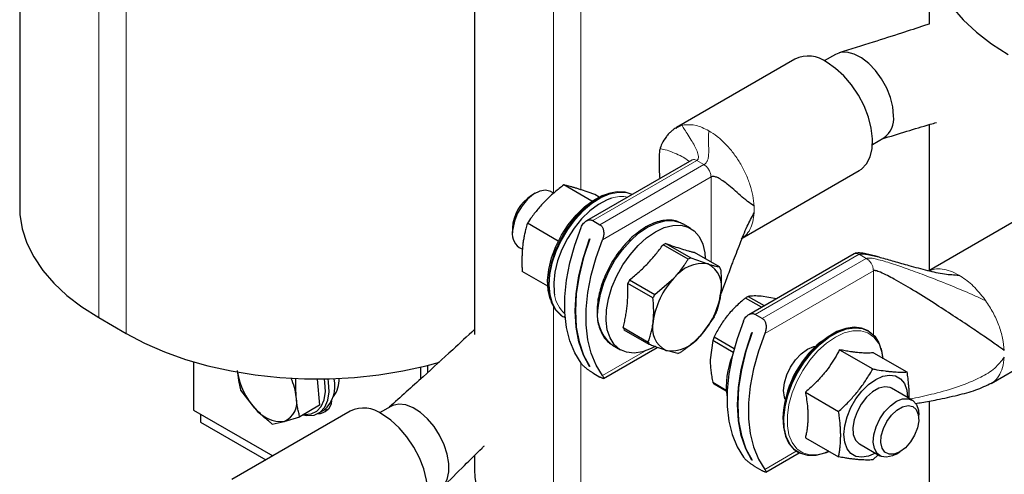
# Paper-space layout 'Blatt2' of a CAD drawing. Header units: millimetres. Extents: x 5 to 418, y 2 to 292.
# Tile 15 of 29: x 237 to 268, y 76 to 90. Entities that reach past the tile are written whole.
import ezdxf

# ---------------------------------------------------------------- set-up
doc = ezdxf.new("R2010")
doc.units = ezdxf.units.MM

psp = doc.layouts.new('Blatt2')

# ---------------------------------------------------------------- linework, layer by layer
at = {"color": 7, "linetype": 'Continuous', "lineweight": 25}
for p, q in [((251.1733, 100.7552), (251.1733, 80.4588)), ((237.0311, 94.7114), (237.0311, 84.4067)), ((265.3154, 92.5911), (265.3154, 90.1064)), ((262.3999, 89.1622), (262.0502, 88.9603)), ((261.1387, 89.0115), (257.4618, 86.8888)), ((265.3154, 86.9807), (265.3154, 82.4421)), ((257.4456, 86.8702), (257.4665, 86.8801)), ((263.5501, 86.3622), (263.8998, 86.564)), ((257.9326, 85.8774), (254.6535, 83.9844)), ((259.503, 83.4485), (263.1386, 85.5473)), ((253.064, 84.8438), (252.9462, 84.7758)), ((253.6415, 84.8487), (253.5641, 84.8934)), ((254.8288, 84.5965), (253.9507, 85.1034)), ((255.0518, 84.7268), (254.9217, 84.802)), ((268.9169, 84.5212), (265.3087, 82.4382)), ((253.7821, 83.3538), (252.8187, 83.9099)), ((254.8556, 83.9952), (255.0772, 83.8673)), ((252.357, 83.7552), (252.357, 83.6191)), ((257.897, 83.7546), (257.6488, 83.8979)), ((254.7559, 83.4267), (254.7573, 83.4259)), ((252.5642, 83.1613), (252.6642, 83.1036)), ((257.8165, 82.7954), (257.038, 83.2449)), ((257.1248, 83.2817), (257.9034, 82.8323)), ((258.7941, 82.5557), (258.0156, 83.0052)), ((257.9034, 82.8323), (258.4293, 82.6475)), ((262.9814, 82.9629), (259.7022, 81.0698)), ((253.4524, 81.9563), (252.6578, 82.415)), ((255.9996, 82.15), (256.7781, 81.7005)), ((256.7781, 81.7005), (257.3779, 82.2015)), ((256.7247, 81.5895), (255.9462, 82.0389)), ((258.8555, 81.7526), (258.9389, 81.9763)), ((255.0058, 81.455), (255.0011, 81.4012)), ((260.1006, 81.2998), (259.6016, 81.5879)), ((259.6892, 81.6384), (260.1882, 81.3504)), ((260.5636, 81.5671), (260.0951, 81.6415)), ((239.4914, 80.9778), (240.34, 80.488)), ((253.9237, 81.0139), (253.9494, 80.9991)), ((253.9968, 80.974), (253.9494, 80.9991)), ((258.6265, 80.9991), (258.1879, 80.4051)), ((260.1259, 80.9527), (259.9044, 81.0806)), ((267.2398, 78.9344), (270.9167, 81.057)), ((255.7985, 80.6675), (256.577, 80.218)), ((256.6105, 80.1438), (255.832, 80.5933)), ((263.4239, 80.5639), (263.3983, 80.5788)), ((258.5847, 80.2645), (258.5041, 79.6623)), ((259.2189, 79.8984), (258.5847, 80.2645)), ((258.6285, 80.3774), (259.2505, 80.0184)), ((259.8046, 80.5122), (259.8061, 80.5114)), ((255.1883, 79.0896), (256.8574, 80.0531)), ((255.469, 80.1219), (255.7172, 79.9786)), ((257.5012, 79.8673), (257.1364, 79.959)), ((262.5268, 79.979), (263.5579, 79.3837)), ((263.5874, 79.8841), (264.6186, 79.2888)), ((242.4401, 79.6039), (242.4401, 78.0987)), ((249.5111, 79.0822), (249.5111, 79.4409)), ((249.7233, 79.2752), (249.7233, 79.4939)), ((254.7565, 79.4587), (254.7559, 79.4584)), ((254.7573, 79.4575), (254.7559, 79.4584)), ((246.2801, 79.0677), (246.3528, 78.2522)), ((254.8556, 79.2592), (255.0772, 79.1313)), ((244.346, 78.1667), (243.9122, 78.7243)), ((258.5847, 78.967), (259.0014, 78.7265)), ((259.0036, 78.6882), (258.6285, 78.9047)), ((264.7835, 78.4166), (264.1483, 78.7833)), ((261.4661, 78.6595), (262.4973, 78.0642)), ((242.4401, 78.0987), (244.9004, 76.6783)), ((246.3528, 78.2522), (245.7399, 77.8984)), ((246.323, 78.0035), (246.4927, 78.1015)), ((248.5717, 78.2204), (248.222, 78.0185)), ((265.3154, 78.3832), (265.3154, 68.0786)), ((242.6522, 77.9762), (242.6522, 77.7312)), ((247.3106, 78.0697), (243.6336, 75.947)), ((245.2599, 77.7538), (245.7399, 77.8984)), ((264.9907, 77.8227), (264.9907, 77.9587)), ((242.6522, 77.7312), (244.6882, 76.5558)), ((244.8833, 77.669), (245.2599, 77.7538)), ((261.4661, 77.2452), (262.4973, 76.6499)), ((263.1484, 77.0512), (263.7836, 76.6845)), ((251.1733, 76.6908), (251.1733, 76.2427)), ((260.2371, 76.175), (261.2722, 76.7726)), ((261.2185, 76.8028), (261.2441, 76.788)), ((263.7295, 76.7157), (263.5579, 76.5551)), ((264.2837, 76.734), (264.4015, 76.8021)), ((259.8053, 76.5441), (259.8046, 76.5438)), ((259.8061, 76.543), (259.8046, 76.5438)), ((260.1259, 76.2168), (259.9044, 76.3447))]:
    psp.add_line(p, q, dxfattribs=at)
at = {"color": 7, "linetype": 'Continuous', "lineweight": 18}
for p, q in [((253.6336, 97.3263), (253.6336, 84.8533)), ((254.4821, 96.8365), (254.4821, 84.9549)), ((240.34, 96.0618), (240.34, 80.488)), ((239.4914, 95.5719), (239.4914, 80.9778)), ((257.6304, 86.9578), (257.6993, 86.9723)), ((257.4665, 86.8801), (257.6304, 86.9578)), ((254.8556, 83.9952), (258.0893, 85.8619)), ((258.0893, 85.8619), (258.0154, 85.8899)), ((258.3109, 85.734), (258.0893, 85.8619)), ((258.3109, 85.734), (255.0772, 83.8673)), ((255.1532, 83.3995), (258.5324, 85.3503)), ((258.5324, 82.7068), (258.5324, 85.3503)), ((259.9044, 81.0806), (263.138, 82.9474)), ((263.3596, 82.8195), (260.1259, 80.9527)), ((263.3596, 82.8195), (263.138, 82.9474)), ((263.4335, 82.7622), (263.3596, 82.8195)), ((260.2019, 80.4849), (263.5812, 82.4357)), ((263.5812, 80.4421), (263.5812, 82.4357)), ((267.0022, 81.6018), (267.0711, 81.5078)), ((253.6336, 81.3122), (253.6336, 72.8137)), ((256.4684, 79.9345), (255.1532, 79.1753)), ((254.4821, 79.5676), (254.4821, 73.2292)), ((261.181, 76.8259), (260.2019, 76.2607))]:
    psp.add_line(p, q, dxfattribs=at)
at = {"color": 7, "linetype": 'Continuous', "lineweight": 25, "flags": 128}
for points in [[(267.7757, 96.02), (267.253, 95.689), (266.7854, 95.3316), (266.377, 94.9508), (266.0311, 94.5498), (265.7509, 94.1322), (265.5385, 93.7014), (265.396, 93.2611), (265.3244, 92.8151), (265.3244, 92.3672), (265.396, 91.9212), (265.5385, 91.4809), (265.7509, 91.0501), (266.0311, 90.6324), (266.377, 90.2315), (266.7854, 89.8507), (267.253, 89.4932), (267.7757, 89.1622)], [(264.2105, 87.2508), (264.1857, 87.5284), (264.1124, 87.8217), (263.9942, 88.1169), (263.8365, 88.4002), (263.6466, 88.6584), (263.4336, 88.8795), (263.2072, 89.053), (262.9782, 89.1708), (262.7572, 89.2276), (262.5546, 89.2205), (262.3999, 89.1622)], [(263.1386, 85.5473), (263.2074, 85.5929), (263.3634, 85.7558), (263.4751, 85.9737), (263.5385, 86.2389), (263.5513, 86.5416), (263.513, 86.871), (263.4251, 87.2152), (263.2906, 87.5616), (263.1146, 87.8979), (262.9032, 88.2118), (262.6643, 88.4921), (262.4063, 88.7284), (262.1387, 88.9125)], [(253.5641, 84.8934), (253.5443, 84.904), (253.3864, 84.9402), (253.2047, 84.9087), (253.0125, 84.8119), (252.8241, 84.6569), (252.6536, 84.4552), (252.5135, 84.2217), (252.4142, 83.9739), (252.3631, 83.73)], [(253.5373, 81.5377), (253.53, 81.5575), (253.4647, 81.8307), (253.4501, 82.1415), (253.4864, 82.4796), (253.5727, 82.8332), (253.7058, 83.1905), (253.8812, 83.5392), (254.0931, 83.8674), (254.3341, 84.1641), (254.5961, 84.419), (254.8701, 84.6235), (255.1468, 84.7706), (255.4168, 84.8554), (255.4431, 84.8603)], [(256.0754, 84.8053), (255.8592, 84.8784), (255.6155, 84.8881), (255.3524, 84.834), (255.0784, 84.7178), (254.8024, 84.5432), (254.5331, 84.3159), (254.2793, 84.0431), (254.0491, 83.7337), (253.8499, 83.3975), (253.6881, 83.0454), (253.5689, 82.6886), (253.4961, 82.3388), (253.4722, 82.007), (253.4977, 81.704), (253.572, 81.4395), (253.6926, 81.222), (253.8557, 81.0585), (253.9237, 81.0139)], [(255.4378, 84.6912), (255.3033, 84.6415), (255.0321, 84.4973), (254.7636, 84.2969), (254.5068, 84.047), (254.2706, 83.7563), (254.063, 83.4346), (253.891, 83.0928), (253.7605, 82.7427), (253.676, 82.3961), (253.6404, 82.0648), (253.6548, 81.7601), (253.6679, 81.6801)], [(237.0311, 84.4067), (237.0401, 84.1828), (237.1117, 83.7368), (237.2543, 83.2965), (237.4666, 82.8657), (237.7469, 82.448), (238.0927, 82.0471), (238.5012, 81.6663), (238.9687, 81.3088), (239.4914, 80.9778)], [(255.0308, 81.3616), (255.0915, 81.708), (255.1994, 82.0641), (255.351, 82.4185), (255.5414, 82.7597), (255.7645, 83.0768), (256.0131, 83.3596), (256.2793, 83.599), (256.5545, 83.7874), (256.8298, 83.9186), (257.0964, 83.9885), (257.3457, 83.9948), (257.5698, 83.9373), (257.6488, 83.8979)], [(254.4885, 79.559), (254.2901, 79.881), (254.1387, 80.2546), (254.0366, 80.6743), (253.9851, 81.134), (253.9851, 81.627), (254.0366, 82.1461), (254.1387, 82.6838), (254.2901, 83.2321), (254.4885, 83.7832)], [(255.2789, 81.2184), (255.3397, 81.5647), (255.4476, 81.9208), (255.5992, 82.2752), (255.7896, 82.6164), (256.0127, 82.9335), (256.2613, 83.2163), (256.5275, 83.4558), (256.8027, 83.6441), (257.078, 83.7753), (257.3446, 83.8452), (257.5939, 83.8515), (257.818, 83.794), (258.0095, 83.6745), (258.1624, 83.497), (258.2718, 83.267), (258.334, 82.992), (258.3478, 82.8134)], [(254.7559, 79.4584), (254.5633, 79.8146), (254.4235, 80.2257), (254.3387, 80.6851), (254.3103, 81.1853), (254.3387, 81.7183), (254.4235, 82.2756), (254.5633, 82.8481), (254.7559, 83.4267)], [(254.7573, 83.4259), (254.5647, 82.8473), (254.4249, 82.2748), (254.3401, 81.7175), (254.3117, 81.1845), (254.3401, 80.6843), (254.4249, 80.2249), (254.5647, 79.8138), (254.7573, 79.4575)], [(255.1532, 79.1753), (254.9548, 79.4973), (254.8034, 79.8708), (254.7012, 80.2905), (254.6498, 80.7503), (254.6498, 81.2433), (254.7012, 81.7624), (254.8034, 82.3001), (254.9548, 82.8484), (255.1532, 83.3995)], [(256.7735, 80.0675), (256.6732, 80.016), (256.4012, 79.915), (256.1422, 79.8768), (255.9045, 79.9025), (255.6959, 79.9914), (255.523, 80.1405), (255.3914, 80.3451), (255.3052, 80.5986), (255.2673, 80.8928), (255.2789, 81.2184)], [(259.5373, 80.8686), (259.3389, 80.3176), (259.1875, 79.7692), (259.0853, 79.2315), (259.0338, 78.7124), (259.0338, 78.2194), (259.0853, 77.7597), (259.1875, 77.34), (259.3389, 76.9664), (259.5373, 76.6444)], [(263.3983, 80.5788), (263.2144, 80.6539), (262.9772, 80.6806), (262.7185, 80.6434), (262.4465, 80.5434), (262.1702, 80.3839), (261.8983, 80.1699), (261.6395, 79.9084), (261.4023, 79.6078), (261.1942, 79.2777), (261.0219, 78.9287), (260.8909, 78.5721), (260.8055, 78.2193), (260.7684, 77.8816), (260.7808, 77.57), (260.8423, 77.2944), (260.9509, 77.0636), (261.1032, 76.8852), (261.2185, 76.8028)], [(262.1965, 76.8236), (262.0588, 76.7656), (261.7924, 76.6967), (261.5434, 76.6914), (261.3198, 76.7499), (261.1288, 76.8704), (260.9766, 77.0488), (260.868, 77.2796), (260.8065, 77.5552), (260.7941, 77.8668), (260.8312, 78.2045), (260.9166, 78.5573), (261.0475, 78.9139), (261.2198, 79.2629), (261.428, 79.593), (261.6652, 79.8936), (261.9239, 80.1551), (262.1958, 80.3691), (262.4722, 80.5286), (262.7441, 80.6286), (263.0029, 80.6658), (263.2401, 80.6391), (263.4482, 80.5493), (263.6205, 80.3993), (263.7515, 80.1938), (263.8369, 79.9396), (263.871, 79.6996)], [(240.34, 80.488), (240.9134, 80.1862), (241.5325, 79.9163), (242.1922, 79.6805), (242.8867, 79.4809), (243.6102, 79.3191), (244.3565, 79.1965), (245.1192, 79.1142), (245.8917, 79.0728), (246.6676, 79.0728), (247.4402, 79.1142), (248.2029, 79.1965), (248.9491, 79.3191), (249.6726, 79.4809), (250.0884, 79.5948)], [(259.8046, 76.5438), (259.6121, 76.9), (259.4722, 77.3112), (259.3874, 77.7705), (259.359, 78.2707), (259.3874, 78.8037), (259.4722, 79.361), (259.6121, 79.9335), (259.8046, 80.5122)], [(259.8061, 80.5114), (259.6135, 79.9327), (259.4737, 79.3602), (259.3889, 78.8029), (259.3604, 78.2699), (259.3889, 77.7697), (259.4737, 77.3103), (259.6135, 76.8992), (259.8061, 76.543)], [(260.2019, 80.4849), (260.0035, 79.9338), (259.8521, 79.3855), (259.75, 78.8478), (259.6985, 78.3287), (259.6985, 77.8357), (259.75, 77.376), (259.8521, 76.9563), (260.0035, 76.5827), (260.2019, 76.2607)], [(255.469, 80.1219), (255.4477, 80.1346), (255.4436, 80.1372)], [(260.8358, 78.4363), (260.8134, 78.5039), (260.7881, 78.7112), (260.8134, 78.9477), (260.8876, 79.1973), (261.0055, 79.443), (261.1593, 79.668), (261.3384, 79.857), (261.5305, 79.9972), (261.7227, 80.0789), (261.7924, 80.0932)], [(263.8875, 79.7109), (263.8415, 79.9464), (263.8198, 80.0146)], [(245.8349, 77.9533), (245.9646, 77.9314), (246.1853, 77.9476), (246.3728, 78.0361), (246.5177, 78.1924), (246.6127, 78.4087), (246.6531, 78.6742), (246.6369, 78.9756), (246.6208, 79.0717)], [(245.8696, 77.9733), (245.8859, 77.9716), (246.0956, 77.987), (246.2738, 78.0711), (246.4114, 78.2196), (246.5017, 78.4251), (246.5401, 78.6773), (246.5246, 78.9636), (246.5065, 79.0694)], [(263.6418, 76.7663), (263.4316, 76.6735), (263.2223, 76.6373), (263.0346, 76.6651), (262.8779, 76.7556), (262.76, 76.9043), (262.6867, 77.1036), (262.6619, 77.3437), (262.6867, 77.6124), (262.76, 77.8963), (262.8779, 78.1811), (263.0346, 78.4526), (263.2223, 78.6972), (263.4316, 78.9025), (263.6519, 79.0583)], [(263.6519, 79.0583), (263.8721, 79.1568), (264.0814, 79.1931), (264.2691, 79.1652), (264.4258, 79.0747), (264.5438, 78.9261), (264.617, 78.7267), (264.6418, 78.4984)], [(264.2019, 78.7523), (264.1003, 78.8106), (263.935, 78.8313), (263.7486, 78.784), (263.5551, 78.6723), (263.3687, 78.5044), (263.2034, 78.2928), (263.0713, 78.0533), (262.9823, 77.8034), (262.9429, 77.5619), (262.9561, 77.3466), (263.0209, 77.1734), (263.1325, 77.0552), (263.202, 77.0202)], [(263.93, 78.0536), (264.1083, 78.2404), (264.2996, 78.3761), (264.4898, 78.4506), (264.6646, 78.4583), (264.8112, 78.3987), (264.9186, 78.2762), (264.979, 78.0999), (264.9907, 77.9587)], [(246.5162, 78.1158), (246.5767, 78.1173), (246.6213, 78.1236)], [(250.0716, 75.6222), (250.0917, 75.6345), (250.2305, 75.7652), (250.3268, 75.9499), (250.3761, 76.1801), (250.3761, 76.445), (250.3268, 76.7321), (250.2305, 77.0281), (250.0917, 77.3191), (249.9169, 77.5914), (249.7142, 77.8325), (249.4932, 78.0309), (249.2642, 78.1775), (249.0379, 78.2653), (248.8248, 78.2902), (248.635, 78.2512), (248.5717, 78.2204)], [(264.9117, 78.1173), (264.9759, 77.9655), (264.989, 77.7708), (264.9499, 77.5505), (264.8621, 77.3242), (264.7333, 77.1119), (264.5751, 76.9325), (264.4014, 76.802), (264.2277, 76.732), (264.0695, 76.7286), (263.9407, 76.7923), (263.8529, 76.9172), (263.8138, 77.0924), (263.8269, 77.3023), (263.8911, 77.5281), (264.0006, 77.7499), (264.1457, 77.948), (264.3136, 78.1046), (264.4892, 78.206), (264.6571, 78.2431), (264.8022, 78.2127), (264.9117, 78.1173)], [(249.3104, 74.6055), (249.3793, 74.6511), (249.5352, 74.814), (249.6469, 75.0319), (249.7103, 75.297), (249.7231, 75.5998), (249.6848, 75.9292), (249.5969, 76.2733), (249.4625, 76.6198), (249.2864, 76.9561), (249.0751, 77.27), (248.8361, 77.5502), (248.5781, 77.7866), (248.3105, 77.9706)], [(264.2837, 76.734), (264.1713, 76.6795), (263.9871, 76.6381), (263.8249, 76.6643), (263.6967, 76.7562), (263.6121, 76.907), (263.5772, 77.1056), (263.5947, 77.3371), (263.6633, 77.5845), (263.7779, 77.8294), (263.93, 78.0536)], [(251.1733, 76.2427), (251.1822, 76.0187), (251.2538, 75.5727), (251.3964, 75.1324), (251.6087, 74.7016), (251.889, 74.284), (252.2348, 73.883), (252.6433, 73.5022), (253.1109, 73.1447), (253.6336, 72.8137)]]:
    psp.add_lwpolyline(points, dxfattribs=at)
at = {"color": 7, "linetype": 'Continuous', "lineweight": 18, "flags": 128}
for points in [[(253.9494, 80.9991), (253.8813, 81.0437), (253.7183, 81.2072), (253.5976, 81.4247), (253.5234, 81.6892), (253.4978, 81.9922), (253.5218, 82.3239), (253.5946, 82.6738), (253.7138, 83.0305), (253.8756, 83.3827), (254.0748, 83.7188), (254.305, 84.0283), (254.5588, 84.3011), (254.8281, 84.5284), (255.1041, 84.703), (255.3781, 84.8192), (255.6411, 84.8733), (255.8849, 84.8636), (256.0734, 84.8042)], [(263.8198, 80.0146), (263.7415, 80.1869), (263.5957, 80.3746), (263.4091, 80.5032), (263.1881, 80.5684), (262.9402, 80.5678), (262.6739, 80.5015), (262.3981, 80.3719), (262.1224, 80.1832), (261.856, 79.9419), (261.6081, 79.6562), (261.3871, 79.336), (261.2006, 78.9919), (261.0548, 78.6359), (260.9547, 78.2799), (260.9038, 77.9362), (260.9038, 77.6164), (260.9547, 77.3315), (261.0548, 77.091), (261.2006, 76.9033), (261.3871, 76.7747), (261.6081, 76.7095), (261.856, 76.7101), (262.1224, 76.7764), (262.2146, 76.8131)]]:
    psp.add_lwpolyline(points, dxfattribs=at)
at = {"color": 7, "linetype": 'Continuous', "lineweight": 25}
for centre, radius, start, end in [((261.5576, 88.1431), 0.9642, 52.93982, 115.74973), ((263.4728, 87.1709), 0.742, 305.12687, 6.18531), ((253.6062, 83.7144), 1.2498, 121.87512, 178.13026), ((252.8845, 83.5944), 0.5387, 165.4188, 233.51469), ((257.5879, 82.0694), 1.2977, 110.90324, 115.07005), ((258.3664, 81.62), 1.2977, 110.90324, 115.07005), ((258.284, 81.5277), 1.1292, 82.60578, 143.36751), ((258.0913, 81.9546), 0.7709, 344.55165, 63.99145), ((258.0521, 82.1765), 0.8334, 21.4723, 27.07079), ((258.5766, 80.8422), 2.8899, 153.09505, 155.5383), ((259.1317, 80.5305), 2.4225, 136.38609, 172.24725), ((259.3551, 80.3928), 2.8899, 153.09505, 155.5383), ((256.434, 82.0761), 2.4225, 316.38609, 352.24725), ((260.4448, 80.2283), 1.5999, 118.18528, 121.80934), ((257.4745, 80.6519), 0.7709, 164.55165, 243.99145), ((256.0494, 82.3068), 2.8899, 333.09505, 335.5383), ((256.574, 80.9725), 0.8334, 201.4723, 207.07079), ((257.2818, 81.0788), 1.1292, 262.60578, 323.36751), ((261.1647, 79.3284), 2.7446, 157.52994, 160.0587), ((263.9918, 77.733), 3.2264, 129.27047, 178.05716), ((257.3525, 80.5231), 0.8334, 201.4723, 207.07079), ((257.0382, 81.0796), 1.2977, 290.90324, 295.07005), ((261.5549, 78.8369), 2.55, 157.66378, 187.64658), ((245.8894, 79.5967), 2.104, 188.59815, 222.81617), ((243.7816, 78.3195), 1.8591, 5.90858, 24.48662), ((245.8819, 78.8358), 0.9551, 309.75209, 14.64172), ((246.1224, 79.0474), 0.8442, 322.07505, 2.91189), ((259.1651, 79.3284), 0.6837, 211.90636, 218.29498), ((245.0037, 78.3488), 0.6478, 293.298, 14.49305), ((245.1658, 78.7633), 1.0139, 216.04456, 275.32375), ((246.3032, 78.432), 0.4386, 270.19034, 354.12495), ((247.7294, 77.2012), 0.9642, 52.93982, 115.74973)]:
    psp.add_arc(centre, radius, start, end, dxfattribs=at)
at = {"color": 7, "linetype": 'Continuous', "lineweight": 18}
for centre, radius, start, end in [((255.7585, 83.7479), 0.9963, 79.47042, 108.77319), ((257.991, 84.3419), 1.8849, 356.88145, 3.11855), ((254.5805, 81.8058), 0.9212, 187.84221, 229.88867), ((256.2612, 81.0947), 1.2591, 167.76105, 229.50619)]:
    psp.add_arc(centre, radius, start, end, dxfattribs=at)
at = {"color": 7, "linetype": 'Continuous', "lineweight": 25}
for points, knots in [([(265.3154, 90.1064), (265.2657, 90.0898), (264.9812, 89.995), (264.4019, 89.8054), (263.5179, 89.522), (262.8658, 89.3197), (262.5114, 89.2097)], [0, 0, 0, 0, 0.05406257, 0.30916216, 0.62446649, 1, 1, 1, 1]), ([(263.8506, 86.5357), (264.1064, 86.6148), (264.6002, 86.7676), (265.166, 86.9377), (265.4786, 87.0285), (265.5468, 87.0483)], [0, 0, 0, 0, 0.456614, 0.881479, 1, 1, 1, 1]), ([(257.4419, 86.877), (257.4206, 86.8635), (257.3769, 86.8359), (257.2971, 86.7728), (257.2142, 86.6966), (257.1028, 86.5655), (256.9983, 86.3942), (256.955, 86.2639), (256.9354, 86.2049)], [0, 0, 0, 0, 0.09056, 0.1853016, 0.2951607, 0.4269069, 0.7405222, 1, 1, 1, 1]), ([(256.9354, 86.2048), (256.9334, 86.1939), (256.9287, 86.1679), (256.9196, 86.0589), (256.9121, 85.8372), (256.9136, 85.5613), (256.9311, 85.3682), (256.937, 85.3027)], [0, 0, 0, 0, 0.04808733, 0.1155445, 0.40218473, 0.7970722, 1, 1, 1, 1]), ([(259.8731, 84.4445), (259.8025, 84.4939), (259.6449, 84.6044), (259.4449, 84.7772), (259.2354, 84.9589), (259.0427, 85.1229), (258.8713, 85.2527), (258.7332, 85.3357), (258.6331, 85.3683), (258.5692, 85.3666), (258.5435, 85.3552), (258.5324, 85.3503)], [0, 0, 0, 0, 0.1314524, 0.2935286, 0.4701238, 0.6446643, 0.7833615, 0.8964718, 0.9666758, 0.9856635, 1, 1, 1, 1]), ([(253.9507, 85.1034), (253.9037, 85.067), (253.7625, 84.9575), (253.5826, 84.8035), (253.4119, 84.6412), (253.2886, 84.5139), (253.1707, 84.3815), (253.0592, 84.2453), (252.9402, 84.0885), (252.8633, 83.9754), (252.8187, 83.9099)], [0, 0, 0, 0, 0.1043667, 0.3134641, 0.4185227, 0.5258403, 0.6334232, 0.7417563, 0.8503081, 1, 1, 1, 1]), ([(254.9217, 84.802), (254.8802, 84.817), (254.7557, 84.8621), (254.5982, 84.9168), (254.4503, 84.9656), (254.3442, 84.999), (254.2438, 85.0289), (254.1498, 85.055), (254.0505, 85.0807), (253.9873, 85.0951), (253.9507, 85.1034)], [0, 0, 0, 0, 0.1043667, 0.3134641, 0.4185227, 0.5258403, 0.6334232, 0.7417563, 0.8503081, 1, 1, 1, 1]), ([(258.8165, 81.6662), (258.8293, 81.6962), (258.9039, 81.87), (259.0283, 82.2128), (259.218, 82.721), (259.4243, 83.2636), (259.6333, 83.7885), (259.799, 84.1001), (259.8731, 84.2394)], [0, 0, 0, 0, 0.0353636, 0.2047953, 0.3923205, 0.6198997, 0.8300517, 1, 1, 1, 1]), ([(252.8187, 83.9099), (252.8022, 83.8527), (252.7733, 83.7524), (252.738, 83.604), (252.7102, 83.4668), (252.6873, 83.3257), (252.6695, 83.1801), (252.6571, 83.0302), (252.6501, 82.8762), (252.6484, 82.7193), (252.6509, 82.5653), (252.6556, 82.4634), (252.6578, 82.415)], [0, 0, 0, 0, 0.1273299, 0.2233921, 0.3195858, 0.4162453, 0.5130905, 0.6118713, 0.7108508, 0.8103623, 0.9100196, 1, 1, 1, 1]), ([(254.4885, 83.7832), (254.4992, 83.8065), (254.5209, 83.854), (254.5649, 83.9127), (254.6148, 83.9606), (254.6636, 83.992), (254.7107, 84.0108), (254.7532, 84.019), (254.7961, 84.0177), (254.8304, 84.0085), (254.8494, 83.9985), (254.8556, 83.9952)], [0, 0, 0, 0, 0.1456878, 0.2965899, 0.4280515, 0.5641088, 0.6595121, 0.7574652, 0.8529913, 0.9521812, 1, 1, 1, 1]), ([(257.5876, 83.9231), (257.5354, 83.9466), (257.4182, 83.9991), (257.2098, 84.0168), (256.979, 83.9918), (256.7432, 83.9189), (256.5099, 83.805), (256.2848, 83.6571), (256.0719, 83.4782), (255.9324, 83.3439), (255.8666, 83.2662), (255.8637, 83.2629)], [0, 0, 0, 0, 0.1068198, 0.2398928, 0.372209, 0.5026643, 0.6307713, 0.7557321, 0.875368, 0.994681, 1, 1, 1, 1]), ([(255.0772, 83.8673), (255.0875, 83.8604), (255.1086, 83.8465), (255.1348, 83.817), (255.1566, 83.7824), (255.1735, 83.7428), (255.1856, 83.6987), (255.193, 83.6488), (255.1947, 83.5942), (255.1897, 83.5323), (255.1771, 83.4661), (255.1613, 83.4219), (255.1532, 83.3995)], [0, 0, 0, 0, 0.0837457, 0.1701848, 0.2538779, 0.3397034, 0.4297781, 0.521754, 0.6278798, 0.7363114, 0.8663221, 1, 1, 1, 1]), ([(255.8637, 83.2629), (255.8199, 83.2126), (255.7297, 83.1091), (255.5808, 82.9104), (255.4858, 82.7551), (255.4289, 82.6622)], [0, 0, 0, 0, 0.2747399, 0.5658987, 1, 1, 1, 1]), ([(255.9996, 82.15), (256.098, 82.2323), (256.2953, 82.3973), (256.5676, 82.6641), (256.7746, 82.8997), (256.9287, 83.0949), (257.0015, 83.1948), (257.038, 83.2449)], [0, 0, 0, 0, 0.2476057, 0.4964648, 0.7468409, 0.8733339, 1, 1, 1, 1]), ([(257.1248, 83.2817), (257.211, 83.2515), (257.3838, 83.1908), (257.6193, 83.1144), (257.7953, 83.0625), (257.9248, 83.0277), (257.9853, 83.0127), (258.0156, 83.0052)], [0, 0, 0, 0, 0.2472414, 0.4960187, 0.7468409, 0.8728708, 1, 1, 1, 1]), ([(263.7314, 82.8658), (263.7196, 82.8693), (263.595, 82.9054), (263.4017, 82.9526), (263.1858, 82.99), (263.0738, 82.9904), (263.0171, 82.98), (262.9929, 82.9684), (262.9812, 82.9628)], [0, 0, 0, 0, 0.049429, 0.5199025, 0.7815888, 0.8977533, 0.9502044, 1, 1, 1, 1]), ([(257.3779, 82.2015), (257.4202, 82.2478), (257.5051, 82.3407), (257.6187, 82.4877), (257.7055, 82.614), (257.7705, 82.7171), (257.8011, 82.7693), (257.8165, 82.7954)], [0, 0, 0, 0, 0.2471218, 0.4960173, 0.7472812, 0.8735361, 1, 1, 1, 1]), ([(263.138, 82.9474), (263.1534, 82.9527), (263.1897, 82.9653), (263.2832, 82.9616), (263.4851, 82.932), (263.8063, 82.8494), (264.2308, 82.7299), (264.7187, 82.5887), (265.2432, 82.45), (265.7591, 82.3277), (266.0913, 82.3083), (266.2399, 82.2996)], [0, 0, 0, 0, 0.0176486, 0.0415928, 0.092259, 0.2171699, 0.3559869, 0.508873, 0.6934476, 0.8629687, 1, 1, 1, 1]), ([(255.4289, 82.6622), (255.3688, 82.5511), (255.2846, 82.3953), (255.1856, 82.1584), (255.1131, 81.9568), (255.0501, 81.7203), (255.0138, 81.551), (255.0065, 81.4638), (255.0058, 81.455)], [0, 0, 0, 0, 0.28208479, 0.39568979, 0.58275167, 0.77428038, 0.97710003, 1, 1, 1, 1]), ([(258.4293, 82.6475), (258.4654, 82.6366), (258.5379, 82.6146), (258.6329, 82.5896), (258.7193, 82.5695), (258.7691, 82.5603), (258.7941, 82.5557)], [0, 0, 0, 0, 0.2469561, 0.4952833, 0.7471831, 1, 1, 1, 1]), ([(258.8276, 82.4815), (258.8306, 82.4503), (258.8395, 82.3565), (258.8491, 82.2013), (258.8518, 82.0173), (258.8458, 81.8667), (258.8372, 81.7787), (258.8343, 81.7493)], [0, 0, 0, 0, 0.1239874, 0.3725204, 0.6221783, 0.8735947, 1, 1, 1, 1]), ([(267.6513, 79.9542), (267.5749, 80.01), (267.4073, 80.1323), (267.0452, 80.3827), (266.595, 80.6881), (266.0593, 81.0434), (265.4491, 81.4379), (264.8379, 81.8198), (264.2833, 82.1463), (263.8989, 82.3493), (263.6883, 82.4325), (263.6204, 82.4421), (263.5976, 82.4423), (263.5863, 82.4378), (263.5812, 82.4357)], [0, 0, 0, 0, 0.0781153, 0.1712373, 0.2787848, 0.4183328, 0.5629867, 0.7205441, 0.8557809, 0.9529857, 0.9855584, 0.9913261, 0.9960585, 1, 1, 1, 1]), ([(255.7985, 80.6675), (255.8116, 80.72), (255.8378, 80.8251), (255.8712, 80.9875), (255.8993, 81.1541), (255.9211, 81.3245), (255.9364, 81.4985), (255.9454, 81.6756), (255.9489, 81.8558), (255.9471, 81.9778), (255.9462, 82.0389)], [0, 0, 0, 0, 0.1245488, 0.2492466, 0.3745041, 0.5, 0.6244574, 0.7491579, 0.874495, 1, 1, 1, 1]), ([(256.7314, 80.8572), (256.7365, 80.9151), (256.7468, 81.0312), (256.7487, 81.2129), (256.7428, 81.3679), (256.7338, 81.494), (256.7277, 81.5576), (256.7247, 81.5895)], [0, 0, 0, 0, 0.2471218, 0.4960173, 0.7472812, 0.8735361, 1, 1, 1, 1]), ([(258.8343, 81.7493), (258.8271, 81.6927), (258.8127, 81.579), (258.7775, 81.4165), (258.7408, 81.286), (258.7073, 81.1845), (258.6891, 81.1349), (258.6799, 81.1101)], [0, 0, 0, 0, 0.2471218, 0.4960173, 0.7472812, 0.8735361, 1, 1, 1, 1]), ([(259.6016, 81.5879), (259.5759, 81.5668), (259.4988, 81.5035), (259.374, 81.3934), (259.2309, 81.254), (259.1184, 81.1316), (259.0555, 81.0548), (259.0345, 81.0292)], [0, 0, 0, 0, 0.1239874, 0.3725204, 0.6221783, 0.8735947, 1, 1, 1, 1]), ([(260.0951, 81.6415), (260.0556, 81.6445), (259.9763, 81.6506), (259.8709, 81.6518), (259.7742, 81.6482), (259.7176, 81.6417), (259.6892, 81.6384)], [0, 0, 0, 0, 0.2469561, 0.4952833, 0.7471831, 1, 1, 1, 1]), ([(255.0011, 81.4012), (254.9953, 81.3468), (254.9808, 81.2094), (254.988, 81.0011), (255.0206, 80.7788), (255.0838, 80.5738), (255.1792, 80.3911), (255.2975, 80.2405), (255.3979, 80.173), (255.4437, 80.1422)], [0, 0, 0, 0, 0.0969987, 0.2450968, 0.3955118, 0.5482159, 0.7039873, 0.8647599, 1, 1, 1, 1]), ([(256.577, 80.218), (256.586, 80.2424), (256.6129, 80.3155), (256.6528, 80.4422), (256.6925, 80.6017), (256.7177, 80.7411), (256.728, 80.8281), (256.7314, 80.8572)], [0, 0, 0, 0, 0.1239874, 0.3725204, 0.6221783, 0.8735947, 1, 1, 1, 1]), ([(259.0345, 81.0292), (258.9949, 80.978), (258.9155, 80.8754), (258.81, 80.7139), (258.73, 80.5756), (258.6705, 80.4629), (258.6425, 80.4059), (258.6285, 80.3774)], [0, 0, 0, 0, 0.2471218, 0.4960173, 0.7472812, 0.8735361, 1, 1, 1, 1]), ([(259.5373, 80.8686), (259.5479, 80.8919), (259.5696, 80.9394), (259.6136, 80.9981), (259.6635, 81.046), (259.7124, 81.0775), (259.7594, 81.0962), (259.802, 81.1044), (259.8449, 81.1031), (259.8791, 81.094), (259.8982, 81.0839), (259.9044, 81.0806)], [0, 0, 0, 0, 0.1456878, 0.2965899, 0.4280515, 0.5641088, 0.6595121, 0.7574652, 0.8529913, 0.9521812, 1, 1, 1, 1]), ([(260.1259, 80.9527), (260.1363, 80.9458), (260.1573, 80.9319), (260.1835, 80.9024), (260.2053, 80.8678), (260.2222, 80.8282), (260.2343, 80.7841), (260.2417, 80.7342), (260.2435, 80.6796), (260.2384, 80.6178), (260.2259, 80.5515), (260.21, 80.5073), (260.2019, 80.4849)], [0, 0, 0, 0, 0.0837457, 0.1701848, 0.2538779, 0.3397034, 0.4297781, 0.521754, 0.6278798, 0.7363114, 0.8663221, 1, 1, 1, 1]), ([(251.1733, 80.609), (250.9482, 80.3994), (250.4205, 79.9081), (249.5377, 79.1043), (248.8759, 78.5089), (248.5257, 78.1938)], [0, 0, 0, 0, 0.259472, 0.6081876, 1, 1, 1, 1]), ([(258.1879, 80.4051), (258.1435, 80.36), (258.0544, 80.2695), (257.9075, 80.1417), (257.7781, 80.04), (257.6707, 79.9614), (257.6156, 79.9232), (257.5881, 79.9042)], [0, 0, 0, 0, 0.2471218, 0.4960173, 0.7472812, 0.8735361, 1, 1, 1, 1]), ([(257.1364, 79.959), (257.0982, 79.9712), (257.0217, 79.9955), (256.8932, 80.0398), (256.7565, 80.089), (256.6592, 80.1255), (256.6105, 80.1438)], [0, 0, 0, 0, 0.2469561, 0.4952833, 0.7471831, 1, 1, 1, 1]), ([(262.5268, 79.979), (262.5035, 79.9352), (262.4335, 79.8038), (262.304, 79.5882), (262.1563, 79.3784), (262.0253, 79.2153), (261.9202, 79.0948), (261.7932, 78.9605), (261.6427, 78.8141), (261.5251, 78.7111), (261.4661, 78.6595)], [0, 0, 0, 0, 0.0901074, 0.2706917, 0.4520338, 0.5444532, 0.6375579, 0.7308836, 0.8652301, 1, 1, 1, 1]), ([(263.5874, 79.8841), (263.5641, 79.8823), (263.4942, 79.8766), (263.3646, 79.8736), (263.2169, 79.8798), (263.086, 79.8915), (262.9808, 79.9037), (262.8538, 79.9214), (262.7034, 79.9457), (262.5857, 79.9679), (262.5268, 79.979)], [0, 0, 0, 0, 0.0901255, 0.2707211, 0.4520338, 0.5444532, 0.6375579, 0.7308836, 0.8652301, 1, 1, 1, 1]), ([(258.5041, 79.6623), (258.5052, 79.6075), (258.5073, 79.4976), (258.5239, 79.3252), (258.5452, 79.1779), (258.5664, 79.0579), (258.5786, 78.9974), (258.5847, 78.967)], [0, 0, 0, 0, 0.2471218, 0.4960173, 0.7472812, 0.8735361, 1, 1, 1, 1]), ([(243.9122, 78.7243), (243.9106, 78.7304), (243.86, 78.9238), (243.8311, 79.1336), (243.8031, 79.3367)], [0, 0, 0, 0, 0.031485, 1, 1, 1, 1]), ([(254.8556, 79.2592), (254.8446, 79.2657), (254.8223, 79.2789), (254.7858, 79.3024), (254.7482, 79.3279), (254.7101, 79.3553), (254.6717, 79.3842), (254.6324, 79.4157), (254.5935, 79.4489), (254.5543, 79.4852), (254.5174, 79.5229), (254.4982, 79.5468), (254.4885, 79.559)], [0, 0, 0, 0, 0.0837457, 0.1701848, 0.2538779, 0.3397034, 0.4297781, 0.521754, 0.6278798, 0.7363114, 0.8663221, 1, 1, 1, 1]), ([(262.4973, 78.0642), (262.5418, 78.105), (262.6756, 78.2275), (262.8456, 78.399), (263.0062, 78.5792), (263.1219, 78.72), (263.2321, 78.866), (263.3357, 79.0159), (263.4461, 79.1882), (263.5169, 79.3119), (263.5579, 79.3837)], [0, 0, 0, 0, 0.1043667, 0.3134641, 0.4185227, 0.5258403, 0.6334232, 0.7417563, 0.8503081, 1, 1, 1, 1]), ([(263.5579, 79.3837), (263.6025, 79.3758), (263.7363, 79.352), (263.9062, 79.3262), (264.0669, 79.3065), (264.1826, 79.2954), (264.2927, 79.2879), (264.3964, 79.2842), (264.5067, 79.2838), (264.5775, 79.287), (264.6186, 79.2888)], [0, 0, 0, 0, 0.1043667, 0.3134641, 0.4185227, 0.5258403, 0.6334232, 0.7417563, 0.8503081, 1, 1, 1, 1]), ([(245.6308, 78.5109), (245.6214, 78.6766), (245.6106, 78.867), (245.6201, 79.066), (245.6213, 79.0918)], [0, 0, 0, 0, 0.870351, 1, 1, 1, 1]), ([(255.1532, 79.1753), (255.1619, 79.1631), (255.1796, 79.1384), (255.1924, 79.1125), (255.1952, 79.095), (255.188, 79.0876), (255.1734, 79.0876), (255.1542, 79.0929), (255.1282, 79.1039), (255.1016, 79.1175), (255.0832, 79.1279), (255.0772, 79.1313)], [0, 0, 0, 0, 0.1456878, 0.2965899, 0.4280515, 0.5641088, 0.6595121, 0.7574652, 0.8529913, 0.9521812, 1, 1, 1, 1]), ([(264.6186, 79.2888), (264.6284, 79.2238), (264.6455, 79.1097), (264.6636, 78.9488), (264.6759, 78.8052), (264.6829, 78.6638), (264.6853, 78.5534), (264.6834, 78.4914), (264.6829, 78.4746)], [0, 0, 0, 0, 0.2318854, 0.4068279, 0.5820099, 0.7580404, 0.9344088, 1, 1, 1, 1]), ([(264.8915, 78.3084), (264.956, 78.319), (265.179, 78.3554), (265.6165, 78.4368), (266.176, 78.5603), (266.7496, 78.708), (267.0937, 78.8684), (267.2572, 78.9446)], [0, 0, 0, 0, 0.08065161, 0.27882765, 0.54893175, 0.78577184, 1, 1, 1, 1]), ([(245.7399, 77.8984), (245.7383, 77.9045), (245.7306, 77.9339), (245.7174, 77.9872), (245.7009, 78.0587), (245.6856, 78.1311), (245.6716, 78.2047), (245.659, 78.2795), (245.6479, 78.3555), (245.6383, 78.4325), (245.6333, 78.4848), (245.6308, 78.5109)], [0, 0, 0, 0, 0.0314455, 0.151963, 0.2725174, 0.3932005, 0.5139353, 0.6352723, 0.7566769, 0.8782993, 1, 1, 1, 1]), ([(261.4661, 78.6595), (261.476, 78.6023), (261.5008, 78.4591), (261.5236, 78.2759), (261.5369, 78.11), (261.5424, 77.9866), (261.5431, 77.8647), (261.5389, 77.7447), (261.5299, 77.6273), (261.5152, 77.5044), (261.4946, 77.3764), (261.4756, 77.289), (261.4661, 77.2452)], [0, 0, 0, 0, 0.1108122, 0.2772101, 0.3608565, 0.444657, 0.5301525, 0.6158318, 0.7020388, 0.7884053, 0.8941091, 1, 1, 1, 1]), ([(244.8833, 77.669), (244.8595, 77.6884), (244.7881, 77.7468), (244.6717, 77.8468), (244.5366, 77.971), (244.4285, 78.0783), (244.3666, 78.1446), (244.346, 78.1667)], [0, 0, 0, 0, 0.12441281, 0.37344072, 0.6233602, 0.8743097, 1, 1, 1, 1]), ([(262.4973, 76.6499), (262.5043, 76.6879), (262.5187, 76.7663), (262.5364, 76.8887), (262.5504, 77.0169), (262.5596, 77.1488), (262.5637, 77.2852), (262.5622, 77.4259), (262.5553, 77.5709), (262.5429, 77.7189), (262.5244, 77.8832), (262.507, 77.9992), (262.4973, 78.0642)], [0, 0, 0, 0, 0.0899804, 0.1860887, 0.2823171, 0.3789798, 0.4758209, 0.5745607, 0.6735044, 0.7730079, 0.87267, 1, 1, 1, 1]), ([(250.1769, 75.7032), (250.4054, 75.9305), (250.8155, 76.3386), (251.2518, 76.7696), (251.4585, 76.9717), (251.4825, 76.9952)], [0, 0, 0, 0, 0.5262725, 0.945022, 1, 1, 1, 1]), ([(259.9044, 76.3447), (259.8934, 76.3512), (259.871, 76.3644), (259.8345, 76.3879), (259.797, 76.4134), (259.7588, 76.4407), (259.7205, 76.4697), (259.6811, 76.5011), (259.6422, 76.5343), (259.603, 76.5706), (259.5661, 76.6083), (259.547, 76.6323), (259.5373, 76.6444)], [0, 0, 0, 0, 0.0837457, 0.1701848, 0.2538779, 0.3397034, 0.4297781, 0.521754, 0.6278798, 0.7363114, 0.8663221, 1, 1, 1, 1]), ([(263.5579, 76.5551), (263.5295, 76.5537), (263.444, 76.5496), (263.3178, 76.5502), (263.1787, 76.5574), (263.0664, 76.5666), (262.9464, 76.5797), (262.8198, 76.5966), (262.671, 76.6193), (262.561, 76.6387), (262.4973, 76.6499)], [0, 0, 0, 0, 0.1043667, 0.3134641, 0.4185227, 0.5258403, 0.6334232, 0.7417563, 0.8503081, 1, 1, 1, 1]), ([(260.2019, 76.2607), (260.2106, 76.2485), (260.2283, 76.2238), (260.2412, 76.1979), (260.2439, 76.1804), (260.2368, 76.1731), (260.2221, 76.1731), (260.203, 76.1783), (260.1769, 76.1893), (260.1503, 76.2029), (260.1319, 76.2134), (260.1259, 76.2168)], [0, 0, 0, 0, 0.1456878, 0.2965899, 0.4280515, 0.5641088, 0.6595121, 0.7574652, 0.8529913, 0.9521812, 1, 1, 1, 1])]:
    psp.add_open_spline(points, degree=3, knots=knots, dxfattribs=at)
at = {"color": 7, "linetype": 'Continuous', "lineweight": 18}
for points in [[(257.6993, 86.9723), (257.8184, 86.978), (258.0565, 86.9895), (258.3266, 86.8564), (258.4617, 86.7898)], [(258.4617, 86.7898), (258.5506, 86.7329), (258.7283, 86.6191), (258.9854, 86.3811), (259.224, 86.1039), (259.4355, 85.792), (259.6128, 85.4578), (259.7483, 85.1134), (259.8419, 84.7687), (259.8627, 84.5525), (259.8731, 84.4445)], [(258.5324, 85.3503), (258.5291, 85.3857), (258.5224, 85.4566), (258.4712, 85.5708), (258.3979, 85.6722), (258.3399, 85.7134), (258.3109, 85.734)], [(263.5812, 82.4357), (263.5791, 82.4631), (263.5751, 82.518), (263.543, 82.6075), (263.4958, 82.6933), (263.4542, 82.7392), (263.4335, 82.7622)], [(266.2399, 82.2996), (266.3749, 82.2102), (266.645, 82.0315), (266.8832, 81.7451), (267.0022, 81.6018)], [(267.0711, 81.5078), (267.1512, 81.385), (267.3113, 81.1396), (267.4879, 80.7383), (267.6121, 80.334), (267.6382, 80.0808), (267.6513, 79.9542)]]:
    psp.add_open_spline(points, degree=3, dxfattribs=at)
for points, knots in [([(258.0893, 85.8619), (258.0956, 85.8662), (258.1096, 85.8758), (258.1253, 85.8961), (258.1421, 85.9361), (258.1413, 86.0269), (258.0966, 86.1611), (258.0145, 86.3301), (257.907, 86.5147), (257.7916, 86.6966), (257.6823, 86.8604), (257.6464, 86.9278), (257.6304, 86.9578)], [0, 0, 0, 0, 0.0076043, 0.0170556, 0.0362353, 0.0838152, 0.2058975, 0.3445838, 0.4990775, 0.6870837, 0.8605578, 1, 1, 1, 1]), ([(258.4617, 86.7898), (258.4578, 86.7184), (258.4492, 86.559), (258.4549, 86.3858), (258.4596, 86.2155), (258.4595, 86.0712), (258.4471, 85.95), (258.4216, 85.8576), (258.3838, 85.7941), (258.3441, 85.7554), (258.3209, 85.7405), (258.3109, 85.734)], [0, 0, 0, 0, 0.1299932, 0.2902615, 0.4657747, 0.6401872, 0.7795118, 0.8938175, 0.9654316, 0.9850387, 1, 1, 1, 1]), ([(257.8495, 85.8295), (257.8215, 85.8554), (257.7419, 85.929), (257.5542, 86.0219), (257.3247, 86.1264), (257.1048, 86.2012), (256.9412, 86.2376), (256.9415, 86.1956), (256.9416, 86.1787)], [0, 0, 0, 0, 0.0879578, 0.249814, 0.4383841, 0.6581418, 0.8629496, 1, 1, 1, 1]), ([(258.0154, 85.8899), (257.994, 85.8921), (257.9631, 85.8952), (257.9413, 85.8792), (257.9345, 85.8743)], [0, 0, 0, 0, 0.690977, 1, 1, 1, 1]), ([(259.8731, 84.2394), (259.8628, 84.1432), (259.842, 83.951), (259.7476, 83.7157), (259.6251, 83.5363), (259.5162, 83.4663), (259.4684, 83.4357)], [0, 0, 0, 0, 0.2644974, 0.5289948, 0.7934922, 1, 1, 1, 1]), ([(263.138, 82.9474), (263.1087, 82.9608), (263.05, 82.9877), (263.0043, 82.9711), (262.9814, 82.9629)], [0, 0, 0, 0, 0.5000511, 1, 1, 1, 1]), ([(263.3596, 82.8195), (263.3676, 82.8227), (263.3855, 82.8301), (263.4311, 82.8331), (263.5289, 82.8264), (263.7732, 82.7757), (264.1643, 82.6583), (264.685, 82.4792), (265.2831, 82.2565), (265.9187, 82.0049), (266.5327, 81.7512), (266.9051, 81.5828), (267.0711, 81.5078)], [0, 0, 0, 0, 0.0076043, 0.0170556, 0.0362353, 0.0838152, 0.2058975, 0.3445838, 0.4990775, 0.6870837, 0.8605578, 1, 1, 1, 1]), ([(265.329, 82.434), (265.3788, 82.4531), (265.4969, 82.4984), (265.7169, 82.4942), (265.9731, 82.437), (266.151, 82.3454), (266.2399, 82.2996)], [0, 0, 0, 0, 0.1952991, 0.4635327, 0.7317664, 1, 1, 1, 1]), ([(264.7267, 78.4493), (264.7527, 78.4543), (265.0032, 78.5025), (265.5021, 78.6176), (266.2122, 78.8159), (266.8432, 79.0751), (267.3479, 79.3615), (267.5572, 79.629), (267.6513, 79.7491)], [0, 0, 0, 0, 0.0247007, 0.2380661, 0.4867199, 0.7184582, 0.8735295, 1, 1, 1, 1]), ([(267.6513, 79.7491), (267.6384, 79.6373), (267.6126, 79.4137), (267.4858, 79.1572), (267.363, 78.9997), (267.269, 78.9585), (267.2527, 78.9514)], [0, 0, 0, 0, 0.31162363, 0.62324727, 0.9348709, 1, 1, 1, 1])]:
    psp.add_open_spline(points, degree=3, knots=knots, dxfattribs=at)

doc.saveas('drawing.dxf')
